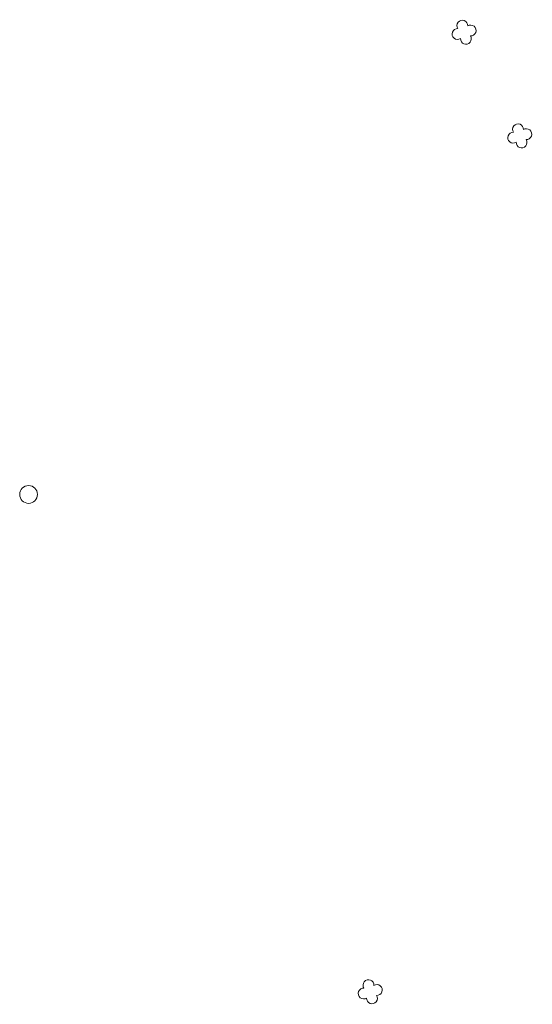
# Model space of a CAD drawing. Header units: metres. Extents: x 43144 to 46063, y 371355 to 373145.
# Tile 11 of 136: x 45392 to 45426, y 371889 to 371955. Entities that reach past the tile are written whole.
import ezdxf

# ---------------------------------------------------------------- set-up
doc = ezdxf.new("R2010")
doc.units = ezdxf.units.M

msp = doc.modelspace()

# ---------------------------------------------------------------- linework, layer by layer
at = {"layer": '', "color": 30, "linetype": 'Continuous', "lineweight": 0}
msp.add_circle((45392.258, 371923.111), 0.6, dxfattribs=at)
msp.add_circle((45392.258, 371923.111), 0.6, dxfattribs=at)
msp.add_circle((45392.258, 371923.111), 0.6, dxfattribs=at)
msp.add_circle((45392.258, 371923.111), 0.6, dxfattribs=at)
msp.add_circle((45392.258, 371923.111), 0.6, dxfattribs=at)
msp.add_circle((45392.258, 371923.111), 0.6, dxfattribs=at)
msp.add_circle((45392.258, 371923.111), 0.6, dxfattribs=at)
msp.add_circle((45392.258, 371923.111), 0.6, dxfattribs=at)
msp.add_circle((45392.258, 371923.111), 0.6, dxfattribs=at)
msp.add_circle((45392.258, 371923.111), 0.6, dxfattribs=at)
msp.add_circle((45392.258, 371923.111), 0.6, dxfattribs=at)
msp.add_circle((45392.258, 371923.111), 0.6, dxfattribs=at)
msp.add_circle((45392.258, 371923.111), 0.6, dxfattribs=at)
msp.add_circle((45392.258, 371923.111), 0.6, dxfattribs=at)
msp.add_circle((45392.258, 371923.111), 0.6, dxfattribs=at)
msp.add_circle((45392.258, 371923.111), 0.6, dxfattribs=at)
msp.add_circle((45392.258, 371923.111), 0.6, dxfattribs=at)
msp.add_circle((45392.258, 371923.111), 0.6, dxfattribs=at)
msp.add_circle((45392.258, 371923.111), 0.6, dxfattribs=at)
msp.add_circle((45392.258, 371923.111), 0.6, dxfattribs=at)
msp.add_circle((45392.258, 371923.111), 0.6, dxfattribs=at)
msp.add_circle((45392.258, 371923.111), 0.6, dxfattribs=at)
msp.add_circle((45392.258, 371923.111), 0.6, dxfattribs=at)
msp.add_circle((45392.258, 371923.111), 0.6, dxfattribs=at)
msp.add_circle((45392.258, 371923.111), 0.6, dxfattribs=at)
msp.add_circle((45392.258, 371923.111), 0.6, dxfattribs=at)
msp.add_circle((45392.258, 371923.111), 0.6, dxfattribs=at)
msp.add_circle((45392.258, 371923.111), 0.6, dxfattribs=at)
msp.add_circle((45392.258, 371923.111), 0.6, dxfattribs=at)
msp.add_circle((45392.258, 371923.111), 0.6, dxfattribs=at)
msp.add_circle((45392.258, 371923.111), 0.6, dxfattribs=at)
msp.add_circle((45392.258, 371923.111), 0.6, dxfattribs=at)
msp.add_circle((45392.258, 371923.111), 0.6, dxfattribs=at)
msp.add_circle((45392.258, 371923.111), 0.6, dxfattribs=at)
at = {"layer": '', "color": 116, "linetype": 'Continuous', "lineweight": 13, "extrusion": (0, 0, -1)}
for centre, start, end in [((-45421.436, 371954.613), 326.07533, 183.92462), ((-45421.436, 371954.613), 326.07533, 183.92462), ((-45421.436, 371954.613), 326.07533, 183.92462), ((-45421.436, 371954.613), 326.07533, 183.92462), ((-45421.436, 371954.613), 326.07533, 183.92462), ((-45421.436, 371954.613), 326.07533, 183.92462), ((-45421.436, 371954.613), 326.07533, 183.92462), ((-45421.436, 371954.613), 326.07533, 183.92462), ((-45421.436, 371954.613), 326.07533, 183.92462), ((-45421.436, 371954.613), 326.07533, 183.92462), ((-45421.436, 371954.613), 326.07533, 183.92462), ((-45421.436, 371954.613), 326.07533, 183.92462), ((-45421.436, 371954.613), 326.07533, 183.92462), ((-45421.436, 371954.613), 326.07533, 183.92462), ((-45421.436, 371954.613), 326.07533, 183.92462), ((-45421.436, 371954.613), 326.07533, 183.92462), ((-45421.436, 371954.613), 326.07533, 183.92462), ((-45421.436, 371954.613), 326.07533, 183.92462), ((-45421.436, 371954.613), 326.07533, 183.92462), ((-45421.436, 371954.613), 326.07533, 183.92462), ((-45421.436, 371954.613), 326.07533, 183.92462), ((-45421.436, 371954.613), 326.07533, 183.92462), ((-45421.436, 371954.613), 326.07533, 183.92462), ((-45421.436, 371954.613), 326.07533, 183.92462), ((-45421.436, 371954.613), 326.07533, 183.92462), ((-45421.436, 371954.613), 326.07533, 183.92462), ((-45421.436, 371954.613), 326.07533, 183.92462), ((-45421.436, 371954.613), 326.07533, 183.92462), ((-45421.436, 371954.613), 326.07533, 183.92462), ((-45421.436, 371954.613), 326.07533, 183.92462), ((-45421.436, 371954.613), 326.07533, 183.92462), ((-45421.436, 371954.613), 326.07533, 183.92462), ((-45421.436, 371954.613), 326.07533, 183.92462), ((-45421.436, 371954.613), 326.07533, 183.92462), ((-45422.001, 371954.286), 56.07533, 273.92462), ((-45422.001, 371954.286), 56.07533, 273.92462), ((-45422.001, 371954.286), 56.07533, 273.92462), ((-45422.001, 371954.286), 56.07533, 273.92462), ((-45422.001, 371954.286), 56.07533, 273.92462), ((-45422.001, 371954.286), 56.07533, 273.92462), ((-45422.001, 371954.286), 56.07533, 273.92462), ((-45422.001, 371954.286), 56.07533, 273.92462), ((-45422.001, 371954.286), 56.07533, 273.92462), ((-45422.001, 371954.286), 56.07533, 273.92462), ((-45422.001, 371954.286), 56.07533, 273.92462), ((-45422.001, 371954.286), 56.07533, 273.92462), ((-45422.001, 371954.286), 56.07533, 273.92462), ((-45422.001, 371954.286), 56.07533, 273.92462), ((-45422.001, 371954.286), 56.07533, 273.92462), ((-45422.001, 371954.286), 56.07533, 273.92462), ((-45422.001, 371954.286), 56.07533, 273.92462), ((-45422.001, 371954.286), 56.07533, 273.92462), ((-45422.001, 371954.286), 56.07533, 273.92462), ((-45422.001, 371954.286), 56.07533, 273.92462), ((-45422.001, 371954.286), 56.07533, 273.92462), ((-45422.001, 371954.286), 56.07533, 273.92462), ((-45422.001, 371954.286), 56.07533, 273.92462), ((-45422.001, 371954.286), 56.07533, 273.92462), ((-45422.001, 371954.286), 56.07533, 273.92462), ((-45422.001, 371954.286), 56.07533, 273.92462), ((-45422.001, 371954.286), 56.07533, 273.92462), ((-45422.001, 371954.286), 56.07533, 273.92462), ((-45422.001, 371954.286), 56.07533, 273.92462), ((-45422.001, 371954.286), 56.07533, 273.92462), ((-45422.001, 371954.286), 56.07533, 273.92462), ((-45422.001, 371954.286), 56.07533, 273.92462), ((-45422.001, 371954.286), 56.07533, 273.92462), ((-45422.001, 371954.286), 56.07533, 273.92462), ((-45421.109, 371954.047), 236.07533, 93.92462), ((-45421.109, 371954.047), 236.07533, 93.92462), ((-45421.109, 371954.047), 236.07533, 93.92462), ((-45421.109, 371954.047), 236.07533, 93.92462), ((-45421.109, 371954.047), 236.07533, 93.92462), ((-45421.109, 371954.047), 236.07533, 93.92462), ((-45421.109, 371954.047), 236.07533, 93.92462), ((-45421.109, 371954.047), 236.07533, 93.92462), ((-45421.109, 371954.047), 236.07533, 93.92462), ((-45421.109, 371954.047), 236.07533, 93.92462), ((-45421.109, 371954.047), 236.07533, 93.92462), ((-45421.109, 371954.047), 236.07533, 93.92462), ((-45421.109, 371954.047), 236.07533, 93.92462), ((-45421.109, 371954.047), 236.07533, 93.92462), ((-45421.109, 371954.047), 236.07533, 93.92462), ((-45421.109, 371954.047), 236.07533, 93.92462), ((-45421.109, 371954.047), 236.07533, 93.92462), ((-45421.109, 371954.047), 236.07533, 93.92462), ((-45421.109, 371954.047), 236.07533, 93.92462), ((-45421.109, 371954.047), 236.07533, 93.92462), ((-45421.109, 371954.047), 236.07533, 93.92462), ((-45421.109, 371954.047), 236.07533, 93.92462), ((-45421.109, 371954.047), 236.07533, 93.92462), ((-45421.109, 371954.047), 236.07533, 93.92462), ((-45421.109, 371954.047), 236.07533, 93.92462), ((-45421.109, 371954.047), 236.07533, 93.92462), ((-45421.109, 371954.047), 236.07533, 93.92462), ((-45421.109, 371954.047), 236.07533, 93.92462), ((-45421.109, 371954.047), 236.07533, 93.92462), ((-45421.109, 371954.047), 236.07533, 93.92462), ((-45421.109, 371954.047), 236.07533, 93.92462), ((-45421.109, 371954.047), 236.07533, 93.92462), ((-45421.109, 371954.047), 236.07533, 93.92462), ((-45421.109, 371954.047), 236.07533, 93.92462), ((-45421.675, 371953.721), 146.07533, 3.92462), ((-45421.675, 371953.721), 146.07533, 3.92462), ((-45421.675, 371953.721), 146.07533, 3.92462), ((-45421.675, 371953.721), 146.07533, 3.92462), ((-45421.675, 371953.721), 146.07533, 3.92462), ((-45421.675, 371953.721), 146.07533, 3.92462), ((-45421.675, 371953.721), 146.07533, 3.92462), ((-45421.675, 371953.721), 146.07533, 3.92462), ((-45421.675, 371953.721), 146.07533, 3.92462), ((-45421.675, 371953.721), 146.07533, 3.92462), ((-45421.675, 371953.721), 146.07533, 3.92462), ((-45421.675, 371953.721), 146.07533, 3.92462), ((-45421.675, 371953.721), 146.07533, 3.92462), ((-45421.675, 371953.721), 146.07533, 3.92462), ((-45421.675, 371953.721), 146.07533, 3.92462), ((-45421.675, 371953.721), 146.07533, 3.92462), ((-45421.675, 371953.721), 146.07533, 3.92462), ((-45421.675, 371953.721), 146.07533, 3.92462), ((-45421.675, 371953.721), 146.07533, 3.92462), ((-45421.675, 371953.721), 146.07533, 3.92462), ((-45421.675, 371953.721), 146.07533, 3.92462), ((-45421.675, 371953.721), 146.07533, 3.92462), ((-45421.675, 371953.721), 146.07533, 3.92462), ((-45421.675, 371953.721), 146.07533, 3.92462), ((-45421.675, 371953.721), 146.07533, 3.92462), ((-45421.675, 371953.721), 146.07533, 3.92462), ((-45421.675, 371953.721), 146.07533, 3.92462), ((-45421.675, 371953.721), 146.07533, 3.92462), ((-45421.675, 371953.721), 146.07533, 3.92462), ((-45421.675, 371953.721), 146.07533, 3.92462), ((-45421.675, 371953.721), 146.07533, 3.92462), ((-45421.675, 371953.721), 146.07533, 3.92462), ((-45421.675, 371953.721), 146.07533, 3.92462), ((-45421.675, 371953.721), 146.07533, 3.92462), ((-45424.854, 371947.081), 236.07533, 93.92462), ((-45424.854, 371947.081), 236.07533, 93.92462), ((-45424.854, 371947.081), 236.07533, 93.92462), ((-45424.854, 371947.081), 236.07533, 93.92462), ((-45424.854, 371947.081), 236.07533, 93.92462), ((-45424.854, 371947.081), 236.07533, 93.92462), ((-45424.854, 371947.081), 236.07533, 93.92462), ((-45424.854, 371947.081), 236.07533, 93.92462), ((-45424.854, 371947.081), 236.07533, 93.92462), ((-45424.854, 371947.081), 236.07533, 93.92462), ((-45424.854, 371947.081), 236.07533, 93.92462), ((-45424.854, 371947.081), 236.07533, 93.92462), ((-45424.854, 371947.081), 236.07533, 93.92462), ((-45424.854, 371947.081), 236.07533, 93.92462), ((-45424.854, 371947.081), 236.07533, 93.92462), ((-45424.854, 371947.081), 236.07533, 93.92462), ((-45424.854, 371947.081), 236.07533, 93.92462), ((-45424.854, 371947.081), 236.07533, 93.92462), ((-45424.854, 371947.081), 236.07533, 93.92462), ((-45424.854, 371947.081), 236.07533, 93.92462), ((-45424.854, 371947.081), 236.07533, 93.92462), ((-45424.854, 371947.081), 236.07533, 93.92462), ((-45424.854, 371947.081), 236.07533, 93.92462), ((-45424.854, 371947.081), 236.07533, 93.92462), ((-45424.854, 371947.081), 236.07533, 93.92462), ((-45424.854, 371947.081), 236.07533, 93.92462), ((-45424.854, 371947.081), 236.07533, 93.92462), ((-45424.854, 371947.081), 236.07533, 93.92462), ((-45424.854, 371947.081), 236.07533, 93.92462), ((-45424.854, 371947.081), 236.07533, 93.92462), ((-45424.854, 371947.081), 236.07533, 93.92462), ((-45424.854, 371947.081), 236.07533, 93.92462), ((-45424.854, 371947.081), 236.07533, 93.92462), ((-45424.854, 371947.081), 236.07533, 93.92462), ((-45425.181, 371947.647), 326.07533, 183.92462), ((-45425.181, 371947.647), 326.07533, 183.92462), ((-45425.181, 371947.647), 326.07533, 183.92462), ((-45425.181, 371947.647), 326.07533, 183.92462), ((-45425.181, 371947.647), 326.07533, 183.92462), ((-45425.181, 371947.647), 326.07533, 183.92462), ((-45425.181, 371947.647), 326.07533, 183.92462), ((-45425.181, 371947.647), 326.07533, 183.92462), ((-45425.181, 371947.647), 326.07533, 183.92462), ((-45425.181, 371947.647), 326.07533, 183.92462), ((-45425.181, 371947.647), 326.07533, 183.92462), ((-45425.181, 371947.647), 326.07533, 183.92462), ((-45425.181, 371947.647), 326.07533, 183.92462), ((-45425.181, 371947.647), 326.07533, 183.92462), ((-45425.181, 371947.647), 326.07533, 183.92462), ((-45425.181, 371947.647), 326.07533, 183.92462), ((-45425.181, 371947.647), 326.07533, 183.92462), ((-45425.181, 371947.647), 326.07533, 183.92462), ((-45425.181, 371947.647), 326.07533, 183.92462), ((-45425.181, 371947.647), 326.07533, 183.92462), ((-45425.181, 371947.647), 326.07533, 183.92462), ((-45425.181, 371947.647), 326.07533, 183.92462), ((-45425.181, 371947.647), 326.07533, 183.92462), ((-45425.181, 371947.647), 326.07533, 183.92462), ((-45425.181, 371947.647), 326.07533, 183.92462), ((-45425.181, 371947.647), 326.07533, 183.92462), ((-45425.181, 371947.647), 326.07533, 183.92462), ((-45425.181, 371947.647), 326.07533, 183.92462), ((-45425.181, 371947.647), 326.07533, 183.92462), ((-45425.181, 371947.647), 326.07533, 183.92462), ((-45425.181, 371947.647), 326.07533, 183.92462), ((-45425.181, 371947.647), 326.07533, 183.92462), ((-45425.181, 371947.647), 326.07533, 183.92462), ((-45425.181, 371947.647), 326.07533, 183.92462), ((-45425.746, 371947.32), 56.07533, 273.92462), ((-45425.746, 371947.32), 56.07533, 273.92462), ((-45425.746, 371947.32), 56.07533, 273.92462), ((-45425.746, 371947.32), 56.07533, 273.92462), ((-45425.746, 371947.32), 56.07533, 273.92462), ((-45425.746, 371947.32), 56.07533, 273.92462), ((-45425.746, 371947.32), 56.07533, 273.92462), ((-45425.746, 371947.32), 56.07533, 273.92462), ((-45425.746, 371947.32), 56.07533, 273.92462), ((-45425.746, 371947.32), 56.07533, 273.92462), ((-45425.746, 371947.32), 56.07533, 273.92462), ((-45425.746, 371947.32), 56.07533, 273.92462), ((-45425.746, 371947.32), 56.07533, 273.92462), ((-45425.746, 371947.32), 56.07533, 273.92462), ((-45425.746, 371947.32), 56.07533, 273.92462), ((-45425.746, 371947.32), 56.07533, 273.92462), ((-45425.746, 371947.32), 56.07533, 273.92462), ((-45425.746, 371947.32), 56.07533, 273.92462), ((-45425.746, 371947.32), 56.07533, 273.92462), ((-45425.746, 371947.32), 56.07533, 273.92462), ((-45425.746, 371947.32), 56.07533, 273.92462), ((-45425.746, 371947.32), 56.07533, 273.92462), ((-45425.746, 371947.32), 56.07533, 273.92462), ((-45425.746, 371947.32), 56.07533, 273.92462), ((-45425.746, 371947.32), 56.07533, 273.92462), ((-45425.746, 371947.32), 56.07533, 273.92462), ((-45425.746, 371947.32), 56.07533, 273.92462), ((-45425.746, 371947.32), 56.07533, 273.92462), ((-45425.746, 371947.32), 56.07533, 273.92462), ((-45425.746, 371947.32), 56.07533, 273.92462), ((-45425.746, 371947.32), 56.07533, 273.92462), ((-45425.746, 371947.32), 56.07533, 273.92462), ((-45425.746, 371947.32), 56.07533, 273.92462), ((-45425.746, 371947.32), 56.07533, 273.92462), ((-45425.42, 371946.755), 146.07533, 3.92462), ((-45425.42, 371946.755), 146.07533, 3.92462), ((-45425.42, 371946.755), 146.07533, 3.92462), ((-45425.42, 371946.755), 146.07533, 3.92462), ((-45425.42, 371946.755), 146.07533, 3.92462), ((-45425.42, 371946.755), 146.07533, 3.92462), ((-45425.42, 371946.755), 146.07533, 3.92462), ((-45425.42, 371946.755), 146.07533, 3.92462), ((-45425.42, 371946.755), 146.07533, 3.92462), ((-45425.42, 371946.755), 146.07533, 3.92462), ((-45425.42, 371946.755), 146.07533, 3.92462), ((-45425.42, 371946.755), 146.07533, 3.92462), ((-45425.42, 371946.755), 146.07533, 3.92462), ((-45425.42, 371946.755), 146.07533, 3.92462), ((-45425.42, 371946.755), 146.07533, 3.92462), ((-45425.42, 371946.755), 146.07533, 3.92462), ((-45425.42, 371946.755), 146.07533, 3.92462), ((-45425.42, 371946.755), 146.07533, 3.92462), ((-45425.42, 371946.755), 146.07533, 3.92462), ((-45425.42, 371946.755), 146.07533, 3.92462), ((-45425.42, 371946.755), 146.07533, 3.92462), ((-45425.42, 371946.755), 146.07533, 3.92462), ((-45425.42, 371946.755), 146.07533, 3.92462), ((-45425.42, 371946.755), 146.07533, 3.92462), ((-45425.42, 371946.755), 146.07533, 3.92462), ((-45425.42, 371946.755), 146.07533, 3.92462), ((-45425.42, 371946.755), 146.07533, 3.92462), ((-45425.42, 371946.755), 146.07533, 3.92462), ((-45425.42, 371946.755), 146.07533, 3.92462), ((-45425.42, 371946.755), 146.07533, 3.92462), ((-45425.42, 371946.755), 146.07533, 3.92462), ((-45425.42, 371946.755), 146.07533, 3.92462), ((-45425.42, 371946.755), 146.07533, 3.92462), ((-45425.42, 371946.755), 146.07533, 3.92462), ((-45415.12, 371890.139), 326.07533, 183.92462), ((-45415.12, 371890.139), 326.07533, 183.92462), ((-45415.12, 371890.139), 326.07533, 183.92462), ((-45415.12, 371890.139), 326.07533, 183.92462), ((-45415.12, 371890.139), 326.07533, 183.92462), ((-45415.12, 371890.139), 326.07533, 183.92462), ((-45415.12, 371890.139), 326.07533, 183.92462), ((-45415.12, 371890.139), 326.07533, 183.92462), ((-45415.12, 371890.139), 326.07533, 183.92462), ((-45415.12, 371890.139), 326.07533, 183.92462), ((-45415.12, 371890.139), 326.07533, 183.92462), ((-45415.12, 371890.139), 326.07533, 183.92462), ((-45415.12, 371890.139), 326.07533, 183.92462), ((-45415.12, 371890.139), 326.07533, 183.92462), ((-45415.12, 371890.139), 326.07533, 183.92462), ((-45415.12, 371890.139), 326.07533, 183.92462), ((-45415.12, 371890.139), 326.07533, 183.92462), ((-45415.12, 371890.139), 326.07533, 183.92462), ((-45415.12, 371890.139), 326.07533, 183.92462), ((-45415.12, 371890.139), 326.07533, 183.92462), ((-45415.12, 371890.139), 326.07533, 183.92462), ((-45415.12, 371890.139), 326.07533, 183.92462), ((-45415.12, 371890.139), 326.07533, 183.92462), ((-45415.12, 371890.139), 326.07533, 183.92462), ((-45415.12, 371890.139), 326.07533, 183.92462), ((-45415.12, 371890.139), 326.07533, 183.92462), ((-45415.12, 371890.139), 326.07533, 183.92462), ((-45415.12, 371890.139), 326.07533, 183.92462), ((-45415.12, 371890.139), 326.07533, 183.92462), ((-45415.12, 371890.139), 326.07533, 183.92462), ((-45415.12, 371890.139), 326.07533, 183.92462), ((-45415.12, 371890.139), 326.07533, 183.92462), ((-45415.12, 371890.139), 326.07533, 183.92462), ((-45415.12, 371890.139), 326.07533, 183.92462), ((-45414.793, 371889.573), 236.07533, 93.92462), ((-45414.793, 371889.573), 236.07533, 93.92462), ((-45414.793, 371889.573), 236.07533, 93.92462), ((-45414.793, 371889.573), 236.07533, 93.92462), ((-45414.793, 371889.573), 236.07533, 93.92462), ((-45414.793, 371889.573), 236.07533, 93.92462), ((-45414.793, 371889.573), 236.07533, 93.92462), ((-45414.793, 371889.573), 236.07533, 93.92462), ((-45414.793, 371889.573), 236.07533, 93.92462), ((-45414.793, 371889.573), 236.07533, 93.92462), ((-45414.793, 371889.573), 236.07533, 93.92462), ((-45414.793, 371889.573), 236.07533, 93.92462), ((-45414.793, 371889.573), 236.07533, 93.92462), ((-45414.793, 371889.573), 236.07533, 93.92462), ((-45414.793, 371889.573), 236.07533, 93.92462), ((-45414.793, 371889.573), 236.07533, 93.92462), ((-45414.793, 371889.573), 236.07533, 93.92462), ((-45414.793, 371889.573), 236.07533, 93.92462), ((-45414.793, 371889.573), 236.07533, 93.92462), ((-45414.793, 371889.573), 236.07533, 93.92462), ((-45414.793, 371889.573), 236.07533, 93.92462), ((-45414.793, 371889.573), 236.07533, 93.92462), ((-45414.793, 371889.573), 236.07533, 93.92462), ((-45414.793, 371889.573), 236.07533, 93.92462), ((-45414.793, 371889.573), 236.07533, 93.92462), ((-45414.793, 371889.573), 236.07533, 93.92462), ((-45414.793, 371889.573), 236.07533, 93.92462), ((-45414.793, 371889.573), 236.07533, 93.92462), ((-45414.793, 371889.573), 236.07533, 93.92462), ((-45414.793, 371889.573), 236.07533, 93.92462), ((-45414.793, 371889.573), 236.07533, 93.92462), ((-45414.793, 371889.573), 236.07533, 93.92462), ((-45414.793, 371889.573), 236.07533, 93.92462), ((-45414.793, 371889.573), 236.07533, 93.92462), ((-45415.685, 371889.812), 56.07533, 273.92462), ((-45415.685, 371889.812), 56.07533, 273.92462), ((-45415.685, 371889.812), 56.07533, 273.92462), ((-45415.685, 371889.812), 56.07533, 273.92462), ((-45415.685, 371889.812), 56.07533, 273.92462), ((-45415.685, 371889.812), 56.07533, 273.92462), ((-45415.685, 371889.812), 56.07533, 273.92462), ((-45415.685, 371889.812), 56.07533, 273.92462), ((-45415.685, 371889.812), 56.07533, 273.92462), ((-45415.685, 371889.812), 56.07533, 273.92462), ((-45415.685, 371889.812), 56.07533, 273.92462), ((-45415.685, 371889.812), 56.07533, 273.92462), ((-45415.685, 371889.812), 56.07533, 273.92462), ((-45415.685, 371889.812), 56.07533, 273.92462), ((-45415.685, 371889.812), 56.07533, 273.92462), ((-45415.685, 371889.812), 56.07533, 273.92462), ((-45415.685, 371889.812), 56.07533, 273.92462), ((-45415.685, 371889.812), 56.07533, 273.92462), ((-45415.685, 371889.812), 56.07533, 273.92462), ((-45415.685, 371889.812), 56.07533, 273.92462), ((-45415.685, 371889.812), 56.07533, 273.92462), ((-45415.685, 371889.812), 56.07533, 273.92462), ((-45415.685, 371889.812), 56.07533, 273.92462), ((-45415.685, 371889.812), 56.07533, 273.92462), ((-45415.685, 371889.812), 56.07533, 273.92462), ((-45415.685, 371889.812), 56.07533, 273.92462), ((-45415.685, 371889.812), 56.07533, 273.92462), ((-45415.685, 371889.812), 56.07533, 273.92462), ((-45415.685, 371889.812), 56.07533, 273.92462), ((-45415.685, 371889.812), 56.07533, 273.92462), ((-45415.685, 371889.812), 56.07533, 273.92462), ((-45415.685, 371889.812), 56.07533, 273.92462), ((-45415.685, 371889.812), 56.07533, 273.92462), ((-45415.685, 371889.812), 56.07533, 273.92462), ((-45415.359, 371889.247), 146.07533, 3.92462), ((-45415.359, 371889.247), 146.07533, 3.92462), ((-45415.359, 371889.247), 146.07533, 3.92462), ((-45415.359, 371889.247), 146.07533, 3.92462), ((-45415.359, 371889.247), 146.07533, 3.92462), ((-45415.359, 371889.247), 146.07533, 3.92462), ((-45415.359, 371889.247), 146.07533, 3.92462), ((-45415.359, 371889.247), 146.07533, 3.92462), ((-45415.359, 371889.247), 146.07533, 3.92462), ((-45415.359, 371889.247), 146.07533, 3.92462), ((-45415.359, 371889.247), 146.07533, 3.92462), ((-45415.359, 371889.247), 146.07533, 3.92462), ((-45415.359, 371889.247), 146.07533, 3.92462), ((-45415.359, 371889.247), 146.07533, 3.92462), ((-45415.359, 371889.247), 146.07533, 3.92462), ((-45415.359, 371889.247), 146.07533, 3.92462), ((-45415.359, 371889.247), 146.07533, 3.92462), ((-45415.359, 371889.247), 146.07533, 3.92462), ((-45415.359, 371889.247), 146.07533, 3.92462), ((-45415.359, 371889.247), 146.07533, 3.92462), ((-45415.359, 371889.247), 146.07533, 3.92462), ((-45415.359, 371889.247), 146.07533, 3.92462), ((-45415.359, 371889.247), 146.07533, 3.92462), ((-45415.359, 371889.247), 146.07533, 3.92462), ((-45415.359, 371889.247), 146.07533, 3.92462), ((-45415.359, 371889.247), 146.07533, 3.92462), ((-45415.359, 371889.247), 146.07533, 3.92462), ((-45415.359, 371889.247), 146.07533, 3.92462), ((-45415.359, 371889.247), 146.07533, 3.92462), ((-45415.359, 371889.247), 146.07533, 3.92462), ((-45415.359, 371889.247), 146.07533, 3.92462), ((-45415.359, 371889.247), 146.07533, 3.92462), ((-45415.359, 371889.247), 146.07533, 3.92462), ((-45415.359, 371889.247), 146.07533, 3.92462)]:
    msp.add_arc(centre, 0.363, start, end, dxfattribs=at)

doc.saveas('drawing.dxf')
